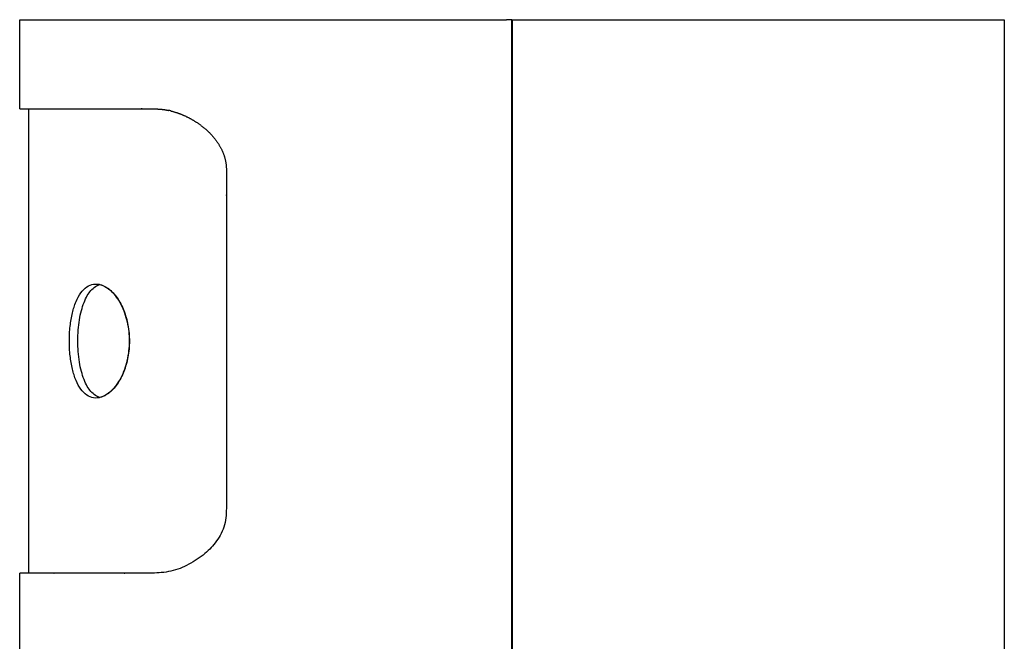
# Model space of a CAD drawing. Header units: millimetres. Extents: x -667 to -583, y 0 to 101.
# Tile 6 of 10: x -667 to -635, y 80 to 101. Entities that reach past the tile are written whole.
import ezdxf

# ---------------------------------------------------------------- set-up
doc = ezdxf.new("R2010")
doc.units = ezdxf.units.MM
doc.header["$MEASUREMENT"] = 0
doc.layers.add('Make2D$visible$lines', color=7, linetype='Continuous', true_color=0x000000)

msp = doc.modelspace()

# ---------------------------------------------------------------- linework, layer by layer
at = {"layer": 'Make2D$visible$lines'}
for points in [[(-666.646, 97.68), (-666.646, 99.13), (-666.646, 100.581)], [(-666.644, 100.581), (-658.735, 100.581), (-650.826, 100.581)], [(-650.648, 100.581), (-650.737, 100.581), (-650.826, 100.581)], [(-650.648, 100.281), (-650.648, 100.431), (-650.648, 100.581)], [(-650.648, 100.581), (-650.646, 100.581), (-650.645, 100.581)], [(-650.645, 100.581), (-650.645, 100.431), (-650.645, 100.281)], [(-650.645, 100.581), (-642.646, 100.581), (-634.647, 100.581)], [(-634.646, 100.581), (-634.646, 81.032), (-634.646, 61.482)], [(-650.648, 61.482), (-650.648, 80.882), (-650.648, 100.281)], [(-650.645, 100.281), (-650.645, 80.882), (-650.645, 61.482)], [(-666.644, 97.68), (-666.645, 97.68), (-666.646, 97.68)], [(-666.346, 82.597), (-666.346, 90.139), (-666.346, 97.68)], [(-666.646, 79.166), (-666.646, 80.882), (-666.646, 82.597)]]:
    msp.add_open_spline(points, degree=2, dxfattribs=at)
for points, weights, knots in [([(-661.738, 97.617), (-661.539, 97.568), (-661.348, 97.496), (-661.165, 97.402), (-660.967, 97.301), (-660.783, 97.177), (-660.615, 97.032), (-660.439, 96.881), (-660.27, 96.693), (-660.143, 96.472), (-660.013, 96.249), (-659.93, 95.994), (-659.93, 95.716), (-659.93, 91.998), (-659.93, 88.279), (-659.93, 84.561), (-659.93, 84.283), (-660.013, 84.028), (-660.143, 83.805), (-660.27, 83.584), (-660.439, 83.396), (-660.615, 83.245), (-660.783, 83.1), (-660.967, 82.976), (-661.165, 82.875), (-661.348, 82.781), (-661.539, 82.709), (-661.74, 82.659), (-661.812, 82.642), (-661.885, 82.627), (-661.959, 82.617), (-662.051, 82.604), (-662.144, 82.597), (-662.237, 82.597), (-665.135, 82.597), (-666.602, 82.597), (-666.646, 82.597)], [1, 0.99551100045, 0.99551100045, 1, 0.995241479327, 0.995241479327, 1, 1, 1, 1, 1, 1, 1, 1, 1, 1, 1, 1, 1, 1, 1, 1, 0.995241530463, 0.995241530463, 1, 0.995511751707, 0.995511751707, 1, 0.999189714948, 0.999189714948, 1, 0.99836405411, 0.99836405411, 1, 1.00327818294, 1.05868824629, 1.16623019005], [0, 0, 0, 0, 0.6136, 0.6136, 0.6136, 1.278422, 1.278422, 1.278422, 2.095888, 2.095888, 2.095888, 2.92096, 2.92096, 2.92096, 14.07649, 14.07649, 14.07649, 14.901561, 14.901561, 14.901561, 15.719028, 15.719028, 15.719028, 16.38385, 16.38385, 16.38385, 16.999426, 16.999426, 16.999426, 17.222594, 17.222594, 17.222594, 17.501404, 17.501404, 17.501404, 29.326059, 29.326059, 29.326059, 29.326059]), ([(-666.644, 97.68), (-666.577, 97.68), (-665.109, 97.68), (-662.237, 97.68), (-662.144, 97.68), (-662.051, 97.673), (-661.959, 97.66), (-661.904, 97.652), (-661.849, 97.642), (-661.795, 97.631)], [1.16332387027, 1.05769269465, 1.0032528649, 1.00000438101, 0.998370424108, 0.998370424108, 1.00000438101, 0.999539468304, 0.999539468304, 1.00000438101], [31.336292, 31.336292, 31.336292, 31.336292, 43.053769, 43.053769, 43.053769, 43.332579, 43.332579, 43.332579, 43.499388, 43.499388, 43.499388, 43.499388])]:
    msp.add_rational_spline(points, weights, degree=3, knots=knots, dxfattribs=at)
for points, knots in [([(-661.738, 97.617), (-661.739, 97.618), (-661.739, 97.618), (-661.74, 97.618), (-661.758, 97.622), (-661.776, 97.627), (-661.795, 97.631)], [-43.75120484, -43.75120484, -43.75120484, -43.75120484, -43.74922667, -43.74922667, -43.74922667, -43.67318789, -43.67318789, -43.67318789, -43.67318789]), ([(-665.033, 90.139), (-665.033, 89.978), (-665.017, 89.67), (-664.946, 89.239), (-664.832, 88.87), (-664.678, 88.576), (-664.481, 88.371), (-664.245, 88.272), (-663.99, 88.296), (-663.716, 88.447), (-663.457, 88.738), (-663.246, 89.147), (-663.112, 89.626), (-663.066, 90.138), (-663.112, 90.651), (-663.246, 91.13), (-663.457, 91.539), (-663.716, 91.829), (-663.99, 91.981), (-664.245, 92.005), (-664.481, 91.906), (-664.677, 91.7), (-664.832, 91.407), (-664.946, 91.038), (-665.017, 90.607), (-665.033, 90.3), (-665.033, 90.139)], [0, 0, 0, 0, 0.483016, 0.923626, 1.307085, 1.637573, 1.913363, 2.14772, 2.385383, 2.661742, 3.071638, 3.540454, 4.034778, 4.556433, 5.078064, 5.572367, 6.041178, 6.451101, 6.727476, 6.965148, 7.199511, 7.475309, 7.805807, 8.189261, 8.629862, 9.112867, 9.112867, 9.112867, 9.112867]), ([(-664.758, 90.139), (-664.758, 90.258), (-664.749, 90.488), (-664.711, 90.821), (-664.648, 91.121), (-664.564, 91.386), (-664.461, 91.605), (-664.338, 91.781), (-664.198, 91.909), (-664.088, 91.96), (-664.033, 91.975)], [0, 0, 0, 0, 0.359094, 0.690468, 1.003795, 1.277479, 1.52359, 1.727703, 1.918052, 2.087602, 2.087602, 2.087602, 2.087602]), ([(-664.036, 91.974), (-663.973, 91.958), (-663.842, 91.902), (-663.662, 91.761), (-663.496, 91.567), (-663.298, 91.239), (-663.131, 90.758), (-663.064, 90.133), (-663.133, 89.51), (-663.302, 89.031), (-663.497, 88.708), (-663.662, 88.516), (-663.842, 88.375), (-663.973, 88.319), (-664.036, 88.303)], [0, 0, 0, 0, 0.195589, 0.423063, 0.680602, 0.960969, 1.567639, 2.194179, 2.838113, 3.435313, 3.707805, 3.965328, 4.192786, 4.388357, 4.388357, 4.388357, 4.388357]), ([(-664.033, 88.302), (-664.088, 88.317), (-664.198, 88.368), (-664.338, 88.496), (-664.461, 88.672), (-664.564, 88.891), (-664.648, 89.156), (-664.735, 89.573), (-664.758, 89.908), (-664.758, 90.139)], [0, 0, 0, 0, 0.169544, 0.359888, 0.563995, 0.8101, 1.083787, 1.39712, 2.087603, 2.087603, 2.087603, 2.087603])]:
    msp.add_open_spline(points, degree=3, knots=knots, dxfattribs=at)

doc.saveas('drawing.dxf')
